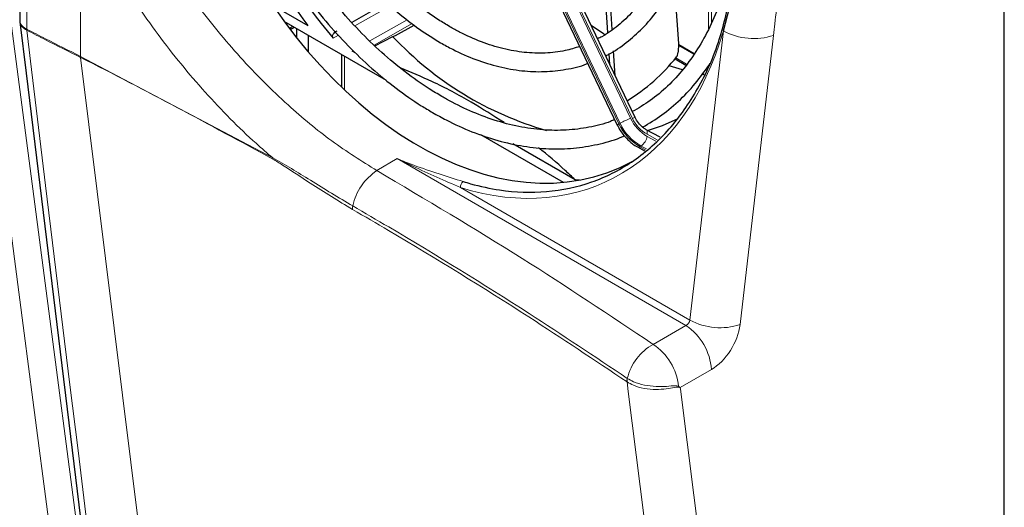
# Paper-space layout 'Blatt2' of a CAD drawing. Header units: millimetres. Extents: x 5 to 418, y 2 to 292.
# Tile 38 of 59: x 127 to 159, y 176 to 192. Entities that reach past the tile are written whole.
import ezdxf

# ---------------------------------------------------------------- set-up
doc = ezdxf.new("R2010")
doc.units = ezdxf.units.MM

psp = doc.layouts.new('Blatt2')

# ---------------------------------------------------------------- linework, layer by layer
at = {"color": 7, "linetype": 'Continuous', "lineweight": 18}
for p, q in [((159.058, 104.617), (159.058, 211.922)), ((147.009, 188.597), (142.767, 197.472)), ((142.344, 197.268), (146.574, 188.417)), ((146.612, 188.438), (142.382, 197.289)), ((142.721, 197.453), (146.951, 188.602)), ((129.099, 195.515), (129.099, 190.609)), ((127.355, 195.001), (127.355, 191.491)), ((149.483, 191.497), (149.483, 193.334)), ((149.577, 193.137), (149.577, 191.698)), ((139.161, 192.252), (138.008, 191.598)), ((138.492, 191.109), (139.705, 191.798)), ((127.354, 191.491), (127.355, 191.491)), ((127.357, 191.456), (127.356, 191.456)), ((135.88, 191.518), (135.992, 191.587)), ((139.861, 191.677), (138.628, 190.978)), ((148.878, 182.057), (149.965, 191.436)), ((137.475, 191.295), (137.302, 191.197)), ((151.592, 191.291), (150.505, 181.911)), ((149.007, 190.683), (148.514, 190.967)), ((129.099, 190.609), (135.341, 187.314)), ((129.099, 190.609), (129.099, 190.609)), ((129.101, 190.575), (131.335, 172.586)), ((129.101, 190.575), (129.101, 190.575)), ((137.672, 190.618), (137.672, 189.519)), ((148.419, 190.557), (148.771, 190.353)), ((149.292, 190.052), (149.329, 190.031)), ((146.574, 188.417), (146.612, 188.438)), ((147.814, 187.904), (147.485, 188.082)), ((147.494, 188.014), (147.769, 187.865)), ((147.291, 187.703), (147.253, 187.681)), ((147.253, 187.681), (147.44, 187.58)), ((147.47, 187.606), (147.291, 187.703)), ((139.372, 187.296), (138.718, 186.905)), ((148.747, 181.883), (139.372, 187.296)), ((141.43, 186.357), (148.878, 182.057)), ((147.685, 181.27), (148.747, 181.883)), ((149.572, 180.454), (148.56, 179.87)), ((146.838, 180.052), (146.836, 180.053)), ((146.844, 180.167), (146.845, 180.166))]:
    psp.add_line(p, q, dxfattribs=at)
at = {"color": 7, "linetype": 'Continuous', "lineweight": 25}
for p, q in [((159.079, 104.645), (159.079, 211.95)), ((147.098, 188.625), (142.856, 197.501)), ((142.29, 197.23), (146.52, 188.379)), ((127.129, 195.29), (127.129, 191.785)), ((146.213, 191.381), (146.079, 193.429)), ((146.354, 191.479), (146.216, 193.582)), ((148.512, 191.026), (148.379, 193.043)), ((139.045, 192.36), (137.904, 191.713)), ((135.333, 192.275), (136.475, 191.616)), ((135.704, 191.754), (139.025, 189.836)), ((135.909, 191.481), (136.038, 191.561)), ((136.119, 191.213), (136.119, 191.514)), ((139.323, 191.283), (139.927, 191.626)), ((136.496, 190.756), (136.496, 191.296)), ((138.652, 190.955), (139.241, 191.249)), ((139.241, 191.249), (139.323, 191.283)), ((138.036, 190.714), (137.917, 190.783)), ((146.453, 189.976), (146.399, 190.79)), ((149.015, 190.694), (148.513, 190.983)), ((137.574, 190.674), (137.574, 189.612)), ((146.282, 190.333), (146.258, 190.701)), ((148.394, 190.525), (148.748, 190.321)), ((148.639, 190.168), (148.207, 190.301)), ((149.384, 189.999), (149.269, 190.02)), ((147.91, 187.987), (147.46, 188.23)), ((142.076, 188.075), (144.759, 186.526)), ((145.152, 186.606), (143.127, 187.776)), ((147.178, 187.671), (147.404, 187.549)), ((145.299, 186.599), (145.152, 186.606))]:
    psp.add_line(p, q, dxfattribs=at)
at = {"color": 7, "linetype": 'Continuous', "lineweight": 18, "flags": 128}
for points in [[(128.217, 174.418), (128.084, 175.428), (127.555, 179.469), (125.856, 192.452)], [(126.742, 192.522), (127.922, 183.502), (129.102, 174.489)], [(127.356, 191.456), (127.479, 190.45), (127.97, 186.427), (128.759, 179.958), (129.02, 177.823), (129.549, 173.489)], [(147.485, 188.082), (147.492, 188.124), (147.493, 188.161), (147.487, 188.192), (147.476, 188.215), (147.46, 188.23)], [(149.083, 162.222), (148.864, 163.959), (147.975, 171.018), (147.393, 175.635), (146.875, 179.742), (146.836, 180.053)], [(148.56, 179.87), (148.567, 179.816), (149.639, 171.305), (150.218, 166.714), (150.784, 162.221)]]:
    psp.add_lwpolyline(points, dxfattribs=at)
at = {"color": 7, "linetype": 'Continuous', "lineweight": 25, "flags": 128}
for points in [[(127.132, 191.729), (127.335, 190.063), (129.324, 173.766)], [(146.15, 191.293), (146.069, 191.345), (145.671, 191.611)], [(147.505, 188.206), (147.99, 188.367), (148.496, 188.591)]]:
    psp.add_lwpolyline(points, dxfattribs=at)
at = {"color": 7, "linetype": 'Continuous', "lineweight": 25}
for centre, radius, start, end in [((152.774, 204.181), 20.198, 205.9194, 220.0042), ((153.481, 204.518), 21.347, 205.8735, 217.187), ((147.251, 198.777), 10.993, 223.2238, 254.0189), ((143.612, 194.434), 6.174, 301.499, 321.5265)]:
    psp.add_arc(centre, radius, start, end, dxfattribs=at)
at = {"color": 7, "linetype": 'Continuous', "lineweight": 18}
for centre, radius, start, end in [((127.656, 191.491), 0.301, 180.0377, 186.6688), ((127.656, 191.49), 0.301, 179.8788, 186.5072), ((150.947, 193.251), 2.063, 241.565, 288.2091), ((129.403, 190.609), 0.303, 179.8797, 186.4554), ((129.403, 190.609), 0.303, 179.8789, 186.4546), ((148.346, 185.284), 3.6, 112.8066, 118.7956), ((148.139, 189.154), 1.31, 204.917, 240.5225), ((147.115, 188.423), 0.203, 94.6747, 121.2735), ((148.049, 189.08), 1.146, 204.917, 240.5225), ((146.624, 188.288), 0.138, 111.0686, 138.612), ((148.059, 189.107), 1.637, 204.917, 240.5225), ((148.097, 189.128), 1.637, 204.917, 240.5225), ((146.984, 188.125), 0.522, 306.0507, 347.7117), ((147.206, 187.745), 0.0793, 248.7879, 306.3802), ((135.629, 187.313), 0.288, 179.8789, 186.8213), ((139.729, 185.375), 1.833, 123.4663, 167.878), ((141.653, 186.371), 0.224, 126.3433, 183.5711), ((138.273, 185.684), 0.345, 167.1504, 186.1053), ((147.725, 180.34), 1.851, 3.5413, 56.4629), ((149.861, 183.871), 2.063, 241.565, 288.2091), ((148.53, 179.755), 1.735, 119.1484, 166.2637), ((146.647, 179.714), 1.87, 6.0869, 56.2896), ((147.154, 180.09), 0.32, 165.9229, 186.5137), ((147.156, 180.09), 0.321, 166.1942, 186.7556), ((148.122, 180.097), 0.426, 329.4759, 334.4356), ((280.337, 470.518), 332.891, 241.64077, 242.80828), ((280.338, 470.456), 332.883, 241.64019, 242.80847)]:
    psp.add_arc(centre, radius, start, end, dxfattribs=at)
at = {"color": 7, "linetype": 'Continuous', "lineweight": 25}
for centre, major_axis, start_param, end_param in [((141.397, 199.393), (-5.017, 12.472), 0.077873, 3.215651), ((140.804, 199.07), (-5.084, 12.639), 3.83229, 4.201286)]:
    psp.add_ellipse(centre, major_axis=major_axis, ratio=0.65101, start_param=start_param, end_param=end_param, dxfattribs=at)
at = {"color": 7, "linetype": 'Continuous', "lineweight": 18}
for centre, major_axis, ratio, start_param, end_param in [((140.804, 199.07), (-5.084, 12.639), 0.65101, 2.652831, 3.83229), ((148.745, 182.018), (0.104, 0.132), 0.651661, 4.038061, 5.451428), ((149.555, 181.534), (0.685, 1.144), 0.587531, 3.953902, 5.36727)]:
    psp.add_ellipse(centre, major_axis=major_axis, ratio=ratio, start_param=start_param, end_param=end_param, dxfattribs=at)
at = {"color": 7, "linetype": 'Continuous', "lineweight": 25}
for points, knots in [([(146.14, 190.63), (146.146, 190.633), (146.362, 190.726), (146.749, 190.998), (147.288, 191.448), (147.766, 191.996), (148.185, 192.623), (148.538, 193.325), (148.822, 194.096), (149.034, 194.927), (149.171, 195.81), (149.232, 196.734), (149.216, 197.689), (149.125, 198.667), (148.958, 199.657), (148.719, 200.648), (148.406, 201.629), (148.119, 202.391), (147.916, 202.811), (147.863, 202.922)], [0, 0, 0, 0, 0.00177, 0.065819, 0.129913, 0.1942, 0.258762, 0.323603, 0.388676, 0.453911, 0.519242, 0.584616, 0.649996, 0.715364, 0.780715, 0.846049, 0.911371, 0.976688, 1, 1, 1, 1]), ([(147.34, 202.625), (147.439, 202.408), (147.675, 201.886), (147.976, 201.03), (148.249, 200.075), (148.449, 199.117), (148.578, 198.167), (148.633, 197.235), (148.613, 196.333), (148.521, 195.47), (148.356, 194.657), (148.122, 193.901), (147.821, 193.21), (147.457, 192.593), (147.035, 192.052), (146.554, 191.603), (146.166, 191.312), (145.926, 191.202), (145.877, 191.18)], [0, 0, 0, 0, 0.0477449, 0.1145283, 0.1813007, 0.2480523, 0.3147747, 0.3814614, 0.4481092, 0.5147207, 0.581308, 0.647891, 0.7145077, 0.7812248, 0.8481365, 0.9153531, 0.9829654, 1, 1, 1, 1]), ([(141.084, 191.573), (140.963, 191.646), (140.61, 191.857), (140.032, 192.276), (139.363, 192.853), (138.723, 193.508), (138.117, 194.232), (137.554, 195.019), (137.067, 195.8), (136.796, 196.335), (136.676, 196.572)], [0, 0, 0, 0, 0.071231, 0.207728, 0.344262, 0.480788, 0.617341, 0.753936, 0.890573, 1, 1, 1, 1]), ([(136.156, 196.277), (136.221, 196.142), (136.436, 195.697), (136.863, 194.984), (137.428, 194.148), (138.043, 193.372), (138.697, 192.662), (139.387, 192.028), (140.084, 191.483), (140.557, 191.193), (140.785, 191.053)], [0, 0, 0, 0, 0.05921, 0.194916, 0.330661, 0.466461, 0.602327, 0.738267, 0.874275, 1, 1, 1, 1]), ([(140.827, 189.309), (140.689, 189.391), (140.289, 189.63), (139.633, 190.093), (138.872, 190.725), (138.136, 191.436), (137.433, 192.22), (136.768, 193.07), (136.15, 193.979), (135.616, 194.866), (135.317, 195.464), (135.186, 195.726)], [0, 0, 0, 0, 0.062934, 0.183318, 0.303726, 0.424126, 0.544538, 0.664975, 0.78544, 0.905931, 1, 1, 1, 1]), ([(134.661, 195.429), (134.817, 195.123), (135.148, 194.473), (135.723, 193.533), (136.365, 192.605), (137.055, 191.737), (137.785, 190.936), (138.55, 190.208), (139.343, 189.56), (140.006, 189.098), (140.405, 188.862), (140.527, 188.789)], [0, 0, 0, 0, 0.106883, 0.226748, 0.346639, 0.466565, 0.586533, 0.706544, 0.826599, 0.946684, 1, 1, 1, 1]), ([(150.444, 195.185), (150.443, 195.152), (150.425, 194.785), (150.323, 194.119), (150.133, 193.202), (149.866, 192.347), (149.533, 191.555), (149.135, 190.836), (148.677, 190.193), (148.16, 189.634), (147.606, 189.165), (147.202, 188.93), (147.007, 188.817)], [0, 0, 0, 0, 0.01065, 0.120965, 0.23126, 0.341555, 0.451895, 0.562348, 0.673008, 0.783983, 0.895376, 1, 1, 1, 1]), ([(141.521, 186.551), (141.6, 186.527), (141.996, 186.408), (142.912, 186.214), (144.252, 186.166), (145.698, 186.473), (147.022, 187.136), (148.168, 188.126), (149.116, 189.442), (149.822, 190.937), (150.082, 192.089), (150.201, 192.618)], [0, 0, 0, 0, 0.0194628, 0.0974063, 0.2265166, 0.3593636, 0.4884659, 0.6212316, 0.7517756, 0.8860396, 1, 1, 1, 1]), ([(127.134, 191.787), (127.131, 191.776), (127.127, 191.756), (127.134, 191.736), (127.137, 191.727)], [0, 0, 0, 0, 0.5307376, 1, 1, 1, 1]), ([(137.302, 191.197), (137.296, 191.206), (137.283, 191.223), (137.278, 191.256), (137.283, 191.294), (137.307, 191.343), (137.355, 191.397), (137.402, 191.424), (137.427, 191.439)], [0, 0, 0, 0, 0.106602, 0.213607, 0.313085, 0.468562, 0.721381, 1, 1, 1, 1]), ([(145.3, 190.932), (145.145, 190.882), (144.787, 190.767), (144.184, 190.703), (143.508, 190.723), (142.814, 190.846), (142.11, 191.067), (141.531, 191.323), (141.191, 191.514), (141.084, 191.573)], [0, 0, 0, 0, 0.123944, 0.28623, 0.447816, 0.608489, 0.768333, 0.927573, 1, 1, 1, 1]), ([(140.785, 191.053), (140.916, 190.981), (141.294, 190.77), (141.928, 190.494), (142.68, 190.26), (143.425, 190.129), (144.155, 190.097), (144.856, 190.18), (145.328, 190.278), (145.551, 190.376), (145.564, 190.381)], [0, 0, 0, 0, 0.080856, 0.23357, 0.386177, 0.538387, 0.69001, 0.840917, 0.991118, 1, 1, 1, 1]), ([(148.446, 190.593), (148.456, 190.611), (148.476, 190.646), (148.499, 190.74), (148.512, 190.85), (148.516, 190.95), (148.513, 191.006), (148.512, 191.026)], [0, 0, 0, 0, 0.223699, 0.447548, 0.667158, 0.880027, 1, 1, 1, 1]), ([(142.848, 188.46), (142.496, 188.684), (141.766, 189.15), (140.646, 189.752), (139.826, 190.093), (139.479, 190.238)], [0, 0, 0, 0, 0.3486049, 0.7236803, 1, 1, 1, 1]), ([(147.342, 188.315), (147.553, 188.44), (147.985, 188.697), (148.575, 189.203), (149.105, 189.762), (149.4, 190.192), (149.538, 190.392)], [0, 0, 0, 0, 0.249003, 0.510253, 0.772081, 1, 1, 1, 1]), ([(146.434, 188.56), (146.391, 188.54), (146.127, 188.422), (145.603, 188.3), (144.87, 188.201), (144.106, 188.211), (143.325, 188.319), (142.531, 188.527), (141.747, 188.827), (141.178, 189.108), (140.878, 189.28), (140.827, 189.309)], [0, 0, 0, 0, 0.027053, 0.164477, 0.30177, 0.438655, 0.575012, 0.710863, 0.84631, 0.974109, 1, 1, 1, 1]), ([(140.527, 188.789), (140.673, 188.707), (141.096, 188.471), (141.804, 188.152), (142.644, 187.866), (143.48, 187.681), (144.302, 187.598), (145.105, 187.616), (145.876, 187.745), (146.419, 187.885), (146.69, 188.012), (146.728, 188.03)], [0, 0, 0, 0, 0.069117, 0.199827, 0.330483, 0.46092, 0.591033, 0.720733, 0.849983, 0.978831, 1, 1, 1, 1]), ([(147.46, 188.23), (147.429, 188.249), (147.339, 188.303), (147.204, 188.436), (147.131, 188.566), (147.098, 188.625)], [0, 0, 0, 0, 0.220214, 0.642097, 1, 1, 1, 1]), ([(146.52, 188.379), (146.552, 188.318), (146.643, 188.146), (146.845, 187.902), (147.048, 187.743), (147.162, 187.68), (147.178, 187.671)], [0, 0, 0, 0, 0.206811, 0.58494, 0.943021, 1, 1, 1, 1]), ([(145.152, 186.606), (145.045, 186.709), (144.677, 187.063), (144.261, 187.406), (143.965, 187.649)], [0, 0, 0, 0, 0.290744, 1, 1, 1, 1])]:
    psp.add_open_spline(points, degree=3, knots=knots, dxfattribs=at)
at = {"color": 7, "linetype": 'Continuous', "lineweight": 18}
for points, knots in [([(130.535, 196.15), (130.873, 195.493), (131.559, 194.159), (132.843, 192.284), (134.277, 190.538), (135.762, 189.061), (137.263, 187.817), (138.229, 187.211), (138.718, 186.905)], [0, 0, 0, 0, 0.169868, 0.344661, 0.514515, 0.689304, 0.842835, 1, 1, 1, 1]), ([(152.095, 195.629), (152.003, 194.915), (151.833, 193.587), (151.689, 192.15), (151.606, 191.416), (151.592, 191.291)], [0, 0, 0, 0, 0.491344, 0.913556, 1, 1, 1, 1]), ([(135.341, 187.314), (135.16, 187.471), (134.41, 188.12), (133.128, 189.417), (131.586, 191.296), (130.217, 193.346), (129.443, 194.787), (129.099, 195.515), (129.099, 195.515)], [0, 0, 0, 0, 0.07384, 0.305127, 0.536422, 0.768207, 0.999998, 1, 1, 1, 1]), ([(127.138, 191.785), (127.136, 191.762), (127.132, 191.694), (127.203, 191.586), (127.304, 191.523), (127.354, 191.491)], [0, 0, 0, 0, 0.206061, 0.602965, 1, 1, 1, 1]), ([(127.14, 191.728), (127.139, 191.715), (127.137, 191.654), (127.206, 191.552), (127.306, 191.488), (127.356, 191.456)], [0, 0, 0, 0, 0.125107, 0.562481, 1, 1, 1, 1]), ([(127.355, 191.491), (127.557, 191.388), (128.137, 191.093), (128.72, 190.8), (129.099, 190.609)], [0, 0, 0, 0, 0.3495671, 1, 1, 1, 1]), ([(129.101, 190.575), (128.722, 190.765), (128.139, 191.058), (127.559, 191.353), (127.357, 191.456)], [0, 0, 0, 0, 0.650433, 1, 1, 1, 1]), ([(135.343, 187.279), (133.286, 188.393), (131.23, 189.507), (129.101, 190.575), (129.101, 190.575)], [0, 0, 0, 0, 0.999998, 1, 1, 1, 1]), ([(135.341, 187.314), (135.544, 187.202), (135.951, 186.978), (136.824, 186.42), (137.48, 186.031), (137.937, 185.76)], [0, 0, 0, 0, 0.231838, 0.465162, 1, 1, 1, 1]), ([(137.93, 185.647), (137.472, 185.922), (136.72, 186.372), (135.85, 186.97), (135.447, 187.216), (135.343, 187.279)], [0, 0, 0, 0, 0.5369671, 0.8804399, 1, 1, 1, 1]), ([(139.372, 187.296), (139.375, 187.294), (139.557, 187.219), (140.017, 187.038), (140.75, 186.788), (141.263, 186.63), (141.521, 186.551)], [0, 0, 0, 0, 0.004856, 0.244034, 0.620446, 1, 1, 1, 1]), ([(139.372, 187.296), (139.375, 187.294), (139.546, 187.21), (140.247, 186.875), (140.919, 186.58), (141.43, 186.357)], [0, 0, 0, 0, 0.004883, 0.244444, 1, 1, 1, 1]), ([(138.718, 186.905), (140.305, 185.965), (143.389, 184.139), (146.281, 182.208), (147.685, 181.27)], [0, 0, 0, 0, 0.514533, 1, 1, 1, 1]), ([(146.836, 180.053), (145.781, 180.759), (143.275, 182.434), (140.27, 184.281), (138.32, 185.419), (137.93, 185.647)], [0, 0, 0, 0, 0.367746, 0.873568, 1, 1, 1, 1]), ([(137.937, 185.76), (138.327, 185.533), (140.276, 184.394), (143.282, 182.548), (145.788, 180.873), (146.844, 180.167)], [0, 0, 0, 0, 0.1264321, 0.6322533, 1, 1, 1, 1]), ([(148.489, 179.88), (148.453, 179.878), (148.343, 179.873), (148.102, 179.821), (147.762, 179.8), (147.385, 179.832), (147.059, 179.922), (146.903, 180.014), (146.838, 180.052)], [0, 0, 0, 0, 0.079536, 0.244407, 0.428549, 0.639401, 0.850001, 1, 1, 1, 1]), ([(146.845, 180.166), (146.91, 180.128), (147.066, 180.036), (147.394, 179.94), (147.772, 179.897), (148.116, 179.901), (148.363, 179.935), (148.47, 179.918), (148.507, 179.913)], [0, 0, 0, 0, 0.147478, 0.354799, 0.563228, 0.746761, 0.914313, 1, 1, 1, 1]), ([(148.507, 179.913), (148.518, 179.903), (148.534, 179.891), (148.551, 179.877), (148.557, 179.872), (148.559, 179.87), (148.56, 179.87)], [0, 0, 0, 0, 0.6398841, 0.8699614, 0.9643393, 1, 1, 1, 1]), ([(148.56, 179.87), (148.559, 179.87), (148.556, 179.87), (148.548, 179.872), (148.526, 179.875), (148.505, 179.878), (148.489, 179.88)], [0, 0, 0, 0, 0.035661, 0.13004, 0.36012, 1, 1, 1, 1])]:
    psp.add_open_spline(points, degree=3, knots=knots, dxfattribs=at)

doc.saveas('drawing.dxf')
